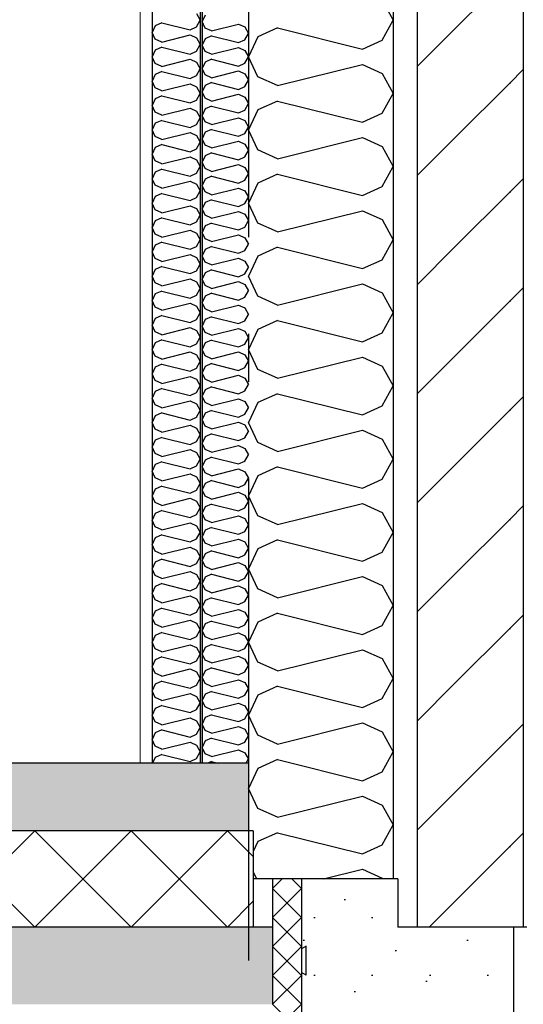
# Model space of a CAD drawing. Header units: millimetres. Extents: x -82116 to -59247, y -2070 to 13065.
# Tile 62 of 73: x -61716 to -61193, y 3570 to 4591. Entities that reach past the tile are written whole.
import ezdxf
from ezdxf.enums import TextEntityAlignment as Align

# ---------------------------------------------------------------- set-up
doc = ezdxf.new("R2010")
doc.units = ezdxf.units.MM
doc.header["$LTSCALE"] = 0.5
doc.header["$MEASUREMENT"] = 0
doc.linetypes.add('Akselinje', pattern=[1500, 1000, -200, 100, -200])
doc.linetypes.add('PLINE', pattern=[0])
for name, color, linetype in [('216- Direkte fundamentering', 7, 'Continuous'), ('216- Direkte fundamentering (Skravur)', 7, 'Continuous'), ('232- Ikke-bærende yttervegger', 7, 'Continuous'), ('232- Ikke-bærende yttervegger (Skravur)', 7, 'Continuous'), ('232- Ikke-bærende yttervegger (Skravur)(Nye konstruksjoner)', 7, 'Continuous'), ('232- Ikke-bærende yttervegger(Nye konstruksjoner)', 7, 'Continuous'), ('24-- Innervegger(Nye konstruksjoner)', 7, 'Continuous'), ('252- Gulv på grunn_ bunnplate', 7, 'Continuous'), ('252- Gulv på grunn_ bunnplate (Skravur)', 7, 'Continuous'), ('265- Gesimser_ takrenner og nedløp(Nye konstruksjoner)', 7, 'Continuous'), ('82-- Modullinjer', 7, 'Continuous')]:
    doc.layers.add(name, color=color, linetype=linetype)
doc.layers.add('236- Innvendig kledning og overflate(Nye konstruksjoner)', color=7, linetype='Continuous', lineweight=0)
doc.styles.add('GENERATED_STYLE_1', font='arial.ttf')
pattern_1 = [(0, (0, 0), (0, 311.7692), [30, -150]), (0, (90, 155.9), (0, 311.7692), [30, -150]), (60, (0, 0), (-270, 155.8846), [30, -150]), (60, (180, 0), (-270, 155.8846), [30, -150]), (120, (30, 0), (270, 155.8846), [30, -150]), (120, (210, 0), (270, 155.8846), [30, -150]), (0, (0, 30), (0, 60.000002), [0, -60, 0, -90.000004]), (45, (30, 30), (-42.42641, 42.42641), [0, -45, 0, -75.000003])]

# ---------------------------------------------------------------- blocks, each defined once
blk = doc.blocks.new('*X4')
at = {"layer": '216- Direkte fundamentering (Skravur)', "linetype": 'PLINE'}
for p, q in [((-61443.2, 3700), (-61453.2, 3690)), ((-61423.2, 3690), (-61433.2, 3700)), ((-61423.2, 3660), (-61453.2, 3690)), ((-61423.2, 3690), (-61453.2, 3660)), ((-61423.2, 3630), (-61453.2, 3660)), ((-61423.2, 3660), (-61453.2, 3630)), ((-61423.2, 3600), (-61453.2, 3630)), ((-61423.2, 3630), (-61453.2, 3600)), ((-61423.2, 3570), (-61453.2, 3600)), ((-61423.2, 3600), (-61453.2, 3570)), ((-61423.2, 3540), (-61453.2, 3570)), ((-61423.2, 3570), (-61453.2, 3540))]:
    blk.add_line(p, q, dxfattribs=at)
blk = doc.blocks.new('*X5')
at = {"layer": '232- Ikke-bærende yttervegger (Skravur)', "linetype": 'PLINE'}
for p, q in [((-61339.7, 4611.4), (-61328.2, 4590.7)), ((-61339.7, 4570), (-61328.2, 4590.7)), ((-61448, 4582.7), (-61468.4, 4573.5)), ((-61448, 4582.7), (-61360, 4560.7)), ((-61468.4, 4573.5), (-61478.2, 4552.7)), ((-61360, 4560.7), (-61339.7, 4570)), ((-61468.4, 4532), (-61478.2, 4552.7)), ((-61448, 4522.8), (-61360, 4544.8)), ((-61360, 4544.8), (-61339.7, 4535.5)), ((-61339.7, 4535.5), (-61328.2, 4514.8)), ((-61448, 4522.8), (-61468.4, 4532)), ((-61339.7, 4494.1), (-61328.2, 4514.8)), ((-61448, 4506.8), (-61468.4, 4497.6)), ((-61448, 4506.8), (-61360, 4484.8)), ((-61468.4, 4497.6), (-61478.2, 4476.9)), ((-61360, 4484.8), (-61339.7, 4494.1)), ((-61468.4, 4456.1), (-61478.2, 4476.9)), ((-61448, 4446.9), (-61360, 4468.9)), ((-61360, 4468.9), (-61339.7, 4459.6)), ((-61448, 4446.9), (-61468.4, 4456.1)), ((-61339.7, 4459.6), (-61328.2, 4438.9)), ((-61339.7, 4418.2), (-61328.2, 4438.9)), ((-61448, 4430.9), (-61468.4, 4421.7)), ((-61448, 4430.9), (-61360, 4409)), ((-61468.4, 4421.7), (-61478.2, 4401)), ((-61360, 4409), (-61339.7, 4418.2)), ((-61468.4, 4380.3), (-61478.2, 4401)), ((-61448, 4371), (-61360, 4393)), ((-61360, 4393), (-61339.7, 4383.8)), ((-61339.7, 4383.8), (-61328.2, 4363)), ((-61448, 4371), (-61468.4, 4380.3)), ((-61339.7, 4342.3), (-61328.2, 4363)), ((-61448, 4355.1), (-61468.4, 4345.8)), ((-61448, 4355.1), (-61360, 4333.1)), ((-61468.4, 4345.8), (-61478.2, 4325.1)), ((-61360, 4333.1), (-61339.7, 4342.3)), ((-61468.4, 4304.4), (-61478.2, 4325.1)), ((-61448, 4295.1), (-61360, 4317.1)), ((-61360, 4317.1), (-61339.7, 4307.9)), ((-61448, 4295.1), (-61468.4, 4304.4)), ((-61339.7, 4307.9), (-61328.2, 4287.2)), ((-61448, 4279.2), (-61468.4, 4269.9)), ((-61448, 4279.2), (-61360, 4257.2)), ((-61339.7, 4266.4), (-61328.2, 4287.2)), ((-61468.4, 4269.9), (-61478.2, 4249.2)), ((-61360, 4257.2), (-61339.7, 4266.4)), ((-61468.4, 4228.5), (-61478.2, 4249.2)), ((-61448, 4219.3), (-61360, 4241.3)), ((-61360, 4241.3), (-61339.7, 4232)), ((-61448, 4219.3), (-61468.4, 4228.5)), ((-61339.7, 4232), (-61328.2, 4211.3)), ((-61339.7, 4190.6), (-61328.2, 4211.3)), ((-61448, 4203.3), (-61468.4, 4194.1)), ((-61448, 4203.3), (-61360, 4181.3)), ((-61468.4, 4194.1), (-61478.2, 4173.3)), ((-61360, 4181.3), (-61339.7, 4190.6)), ((-61468.4, 4152.6), (-61478.2, 4173.3)), ((-61448, 4143.4), (-61360, 4165.4)), ((-61360, 4165.4), (-61339.7, 4156.1)), ((-61448, 4143.4), (-61468.4, 4152.6)), ((-61339.7, 4156.1), (-61328.2, 4135.4)), ((-61448, 4127.4), (-61468.4, 4118.2)), ((-61448, 4127.4), (-61360, 4105.4)), ((-61339.7, 4114.7), (-61328.2, 4135.4)), ((-61468.4, 4118.2), (-61478.2, 4097.5)), ((-61360, 4105.4), (-61339.7, 4114.7)), ((-61468.4, 4076.7), (-61478.2, 4097.5)), ((-61448, 4067.5), (-61360, 4089.5)), ((-61360, 4089.5), (-61339.7, 4080.2)), ((-61448, 4067.5), (-61468.4, 4076.7)), ((-61339.7, 4080.2), (-61328.2, 4059.5)), ((-61339.7, 4038.8), (-61328.2, 4059.5)), ((-61448, 4051.6), (-61468.4, 4042.3)), ((-61448, 4051.6), (-61360, 4029.6)), ((-61468.4, 4042.3), (-61478.2, 4021.6)), ((-61360, 4029.6), (-61339.7, 4038.8)), ((-61468.4, 4000.9), (-61478.2, 4021.6)), ((-61448, 3991.6), (-61360, 4013.6)), ((-61360, 4013.6), (-61339.7, 4004.4)), ((-61339.7, 4004.4), (-61328.2, 3983.6)), ((-61448, 3991.6), (-61468.4, 4000.9)), ((-61339.7, 3962.9), (-61328.2, 3983.6)), ((-61448, 3975.7), (-61468.4, 3966.4)), ((-61448, 3975.7), (-61360, 3953.7)), ((-61468.4, 3966.4), (-61478.2, 3945.7)), ((-61360, 3953.7), (-61339.7, 3962.9)), ((-61468.4, 3925), (-61478.2, 3945.7)), ((-61448, 3915.7), (-61360, 3937.7)), ((-61360, 3937.7), (-61339.7, 3928.5)), ((-61448, 3915.7), (-61468.4, 3925)), ((-61339.7, 3928.5), (-61328.2, 3907.8)), ((-61339.7, 3887), (-61328.2, 3907.8)), ((-61448, 3899.8), (-61468.4, 3890.5)), ((-61448, 3899.8), (-61360, 3877.8)), ((-61468.4, 3890.5), (-61478.2, 3869.8)), ((-61360, 3877.8), (-61339.7, 3887)), ((-61468.4, 3849.1), (-61478.2, 3869.8)), ((-61448, 3839.9), (-61360, 3861.9)), ((-61360, 3861.9), (-61339.7, 3852.6)), ((-61339.7, 3852.6), (-61328.2, 3831.9)), ((-61448, 3839.9), (-61468.4, 3849.1)), ((-61339.7, 3811.2), (-61328.2, 3831.9)), ((-61448, 3823.9), (-61468.4, 3814.7)), ((-61448, 3823.9), (-61360, 3801.9)), ((-61468.4, 3814.7), (-61478.2, 3793.9)), ((-61360, 3801.9), (-61339.7, 3811.2)), ((-61468.4, 3773.2), (-61478.2, 3793.9)), ((-61448, 3764), (-61360, 3786)), ((-61360, 3786), (-61339.7, 3776.7)), ((-61448, 3764), (-61468.4, 3773.2)), ((-61339.7, 3776.7), (-61328.2, 3756)), ((-61448, 3748), (-61468.4, 3738.8)), ((-61448, 3748), (-61360, 3726)), ((-61339.7, 3735.3), (-61328.2, 3756)), ((-61468.4, 3738.8), (-61473.2, 3728.6)), ((-61360, 3726), (-61339.7, 3735.3)), ((-61469.6, 3700), (-61473.2, 3707.5)), ((-61400.4, 3700), (-61360, 3710.1)), ((-61360, 3710.1), (-61339.7, 3700.9)), ((-61339.7, 3700.9), (-61339.2, 3700))]:
    blk.add_line(p, q, dxfattribs=at)
blk = doc.blocks.new('*X9')
at = {"layer": '252- Gulv på grunn_ bunnplate (Skravur)', "linetype": 'PLINE'}
for p, q in [((-61800, 3650), (-61700, 3750)), ((-61700, 3650), (-61800, 3750)), ((-61700, 3650), (-61600, 3750)), ((-61600, 3650), (-61700, 3750)), ((-61600, 3650), (-61500, 3750)), ((-61500, 3650), (-61600, 3750)), ((-61473.2, 3723.2), (-61500, 3750)), ((-61500, 3650), (-61473.2, 3676.8))]:
    blk.add_line(p, q, dxfattribs=at)
blk = doc.blocks.new('*X27')
at = {"layer": '232- Ikke-bærende yttervegger (Skravur)(Nye konstruksjoner)', "linetype": 'PLINE'}
for p, q in [((-61532, 4597.6), (-61528.2, 4590.7)), ((-61568.1, 4588), (-61574.9, 4584.9)), ((-61568.1, 4588), (-61538.8, 4580.7)), ((-61532, 4583.8), (-61528.2, 4590.7)), ((-61574.9, 4584.9), (-61578.2, 4578)), ((-61574.9, 4571.1), (-61578.2, 4578)), ((-61568.1, 4568), (-61538.8, 4575.4)), ((-61538.8, 4580.7), (-61532, 4583.8)), ((-61538.8, 4575.4), (-61532, 4572.3)), ((-61568.1, 4568), (-61574.9, 4571.1)), ((-61532, 4572.3), (-61528.2, 4565.4)), ((-61532, 4558.5), (-61528.2, 4565.4)), ((-61574.9, 4559.6), (-61578.2, 4552.7)), ((-61568.1, 4562.7), (-61574.9, 4559.6)), ((-61568.1, 4562.7), (-61538.8, 4555.4)), ((-61538.8, 4555.4), (-61532, 4558.5)), ((-61574.9, 4545.8), (-61578.2, 4552.7)), ((-61568.1, 4542.7), (-61574.9, 4545.8)), ((-61568.1, 4542.7), (-61538.8, 4550.1)), ((-61538.8, 4550.1), (-61532, 4547)), ((-61532, 4547), (-61528.2, 4540.1)), ((-61574.9, 4534.4), (-61578.2, 4527.4)), ((-61568.1, 4537.4), (-61574.9, 4534.4)), ((-61568.1, 4537.4), (-61538.8, 4530.1)), ((-61532, 4533.2), (-61528.2, 4540.1)), ((-61574.9, 4520.5), (-61578.2, 4527.4)), ((-61568.1, 4517.5), (-61538.8, 4524.8)), ((-61538.8, 4530.1), (-61532, 4533.2)), ((-61538.8, 4524.8), (-61532, 4521.7)), ((-61568.1, 4517.5), (-61574.9, 4520.5)), ((-61532, 4521.7), (-61528.2, 4514.8)), ((-61532, 4507.9), (-61528.2, 4514.8)), ((-61574.9, 4509.1), (-61578.2, 4502.2)), ((-61568.1, 4512.1), (-61574.9, 4509.1)), ((-61568.1, 4512.1), (-61538.8, 4504.8)), ((-61538.8, 4504.8), (-61532, 4507.9)), ((-61574.9, 4495.2), (-61578.2, 4502.2)), ((-61568.1, 4492.2), (-61574.9, 4495.2)), ((-61568.1, 4492.2), (-61538.8, 4499.5)), ((-61538.8, 4499.5), (-61532, 4496.4)), ((-61532, 4496.4), (-61528.2, 4489.5)), ((-61574.9, 4483.8), (-61578.2, 4476.9)), ((-61568.1, 4486.8), (-61574.9, 4483.8)), ((-61568.1, 4486.8), (-61538.8, 4479.5)), ((-61532, 4482.6), (-61528.2, 4489.5)), ((-61574.9, 4470), (-61578.2, 4476.9)), ((-61568.1, 4466.9), (-61538.8, 4474.2)), ((-61538.8, 4479.5), (-61532, 4482.6)), ((-61538.8, 4474.2), (-61532, 4471.1)), ((-61568.1, 4466.9), (-61574.9, 4470)), ((-61532, 4471.1), (-61528.2, 4464.2)), ((-61532, 4457.3), (-61528.2, 4464.2)), ((-61574.9, 4458.5), (-61578.2, 4451.6)), ((-61568.1, 4461.6), (-61574.9, 4458.5)), ((-61568.1, 4461.6), (-61538.8, 4454.2)), ((-61538.8, 4454.2), (-61532, 4457.3)), ((-61574.9, 4444.7), (-61578.2, 4451.6)), ((-61568.1, 4441.6), (-61574.9, 4444.7)), ((-61568.1, 4441.6), (-61538.8, 4448.9)), ((-61538.8, 4448.9), (-61532, 4445.8)), ((-61532, 4445.8), (-61528.2, 4438.9)), ((-61574.9, 4433.2), (-61578.2, 4426.3)), ((-61568.1, 4436.3), (-61574.9, 4433.2)), ((-61568.1, 4436.3), (-61538.8, 4428.9)), ((-61538.8, 4428.9), (-61532, 4432)), ((-61532, 4432), (-61528.2, 4438.9)), ((-61574.9, 4419.4), (-61578.2, 4426.3)), ((-61568.1, 4416.3), (-61538.8, 4423.6)), ((-61538.8, 4423.6), (-61532, 4420.5)), ((-61568.1, 4416.3), (-61574.9, 4419.4)), ((-61532, 4420.5), (-61528.2, 4413.6)), ((-61532, 4406.7), (-61528.2, 4413.6)), ((-61574.9, 4407.9), (-61578.2, 4401)), ((-61568.1, 4411), (-61574.9, 4407.9)), ((-61568.1, 4411), (-61538.8, 4403.6)), ((-61538.8, 4403.6), (-61532, 4406.7)), ((-61574.9, 4394.1), (-61578.2, 4401)), ((-61568.1, 4391), (-61574.9, 4394.1)), ((-61568.1, 4391), (-61538.8, 4398.3)), ((-61538.8, 4398.3), (-61532, 4395.2)), ((-61532, 4395.2), (-61528.2, 4388.3)), ((-61574.9, 4382.6), (-61578.2, 4375.7)), ((-61568.1, 4385.7), (-61574.9, 4382.6)), ((-61568.1, 4385.7), (-61538.8, 4378.3)), ((-61538.8, 4378.3), (-61532, 4381.4)), ((-61532, 4381.4), (-61528.2, 4388.3)), ((-61574.9, 4368.8), (-61578.2, 4375.7)), ((-61568.1, 4365.7), (-61538.8, 4373)), ((-61538.8, 4373), (-61532, 4369.9)), ((-61568.1, 4365.7), (-61574.9, 4368.8)), ((-61532, 4369.9), (-61528.2, 4363)), ((-61532, 4356.1), (-61528.2, 4363)), ((-61574.9, 4357.3), (-61578.2, 4350.4)), ((-61574.9, 4343.5), (-61578.2, 4350.4)), ((-61568.1, 4360.4), (-61574.9, 4357.3)), ((-61568.1, 4360.4), (-61538.8, 4353.1)), ((-61538.8, 4353.1), (-61532, 4356.1)), ((-61568.1, 4340.4), (-61574.9, 4343.5)), ((-61568.1, 4340.4), (-61538.8, 4347.7)), ((-61538.8, 4347.7), (-61532, 4344.7)), ((-61532, 4344.7), (-61528.2, 4337.7)), ((-61574.9, 4332), (-61578.2, 4325.1)), ((-61568.1, 4335.1), (-61574.9, 4332)), ((-61568.1, 4335.1), (-61538.8, 4327.8)), ((-61538.8, 4327.8), (-61532, 4330.8)), ((-61532, 4330.8), (-61528.2, 4337.7)), ((-61574.9, 4318.2), (-61578.2, 4325.1)), ((-61568.1, 4315.1), (-61538.8, 4322.4)), ((-61538.8, 4322.4), (-61532, 4319.4)), ((-61568.1, 4315.1), (-61574.9, 4318.2)), ((-61568.1, 4309.8), (-61574.9, 4306.7)), ((-61568.1, 4309.8), (-61538.8, 4302.5)), ((-61532, 4319.4), (-61528.2, 4312.5)), ((-61532, 4305.5), (-61528.2, 4312.5)), ((-61574.9, 4306.7), (-61578.2, 4299.8)), ((-61574.9, 4292.9), (-61578.2, 4299.8)), ((-61538.8, 4302.5), (-61532, 4305.5)), ((-61568.1, 4289.8), (-61574.9, 4292.9)), ((-61568.1, 4289.8), (-61538.8, 4297.2)), ((-61538.8, 4297.2), (-61532, 4294.1)), ((-61532, 4294.1), (-61528.2, 4287.2)), ((-61574.9, 4281.4), (-61578.2, 4274.5)), ((-61568.1, 4284.5), (-61574.9, 4281.4)), ((-61568.1, 4284.5), (-61538.8, 4277.2)), ((-61538.8, 4277.2), (-61532, 4280.3)), ((-61532, 4280.3), (-61528.2, 4287.2)), ((-61574.9, 4267.6), (-61578.2, 4274.5)), ((-61568.1, 4264.5), (-61538.8, 4271.9)), ((-61538.8, 4271.9), (-61532, 4268.8)), ((-61532, 4268.8), (-61528.2, 4261.9)), ((-61568.1, 4264.5), (-61574.9, 4267.6)), ((-61568.1, 4259.2), (-61574.9, 4256.1)), ((-61568.1, 4259.2), (-61538.8, 4251.9)), ((-61532, 4255), (-61528.2, 4261.9)), ((-61574.9, 4256.1), (-61578.2, 4249.2)), ((-61574.9, 4242.3), (-61578.2, 4249.2)), ((-61538.8, 4251.9), (-61532, 4255)), ((-61568.1, 4239.2), (-61574.9, 4242.3)), ((-61568.1, 4239.2), (-61538.8, 4246.6)), ((-61538.8, 4246.6), (-61532, 4243.5)), ((-61532, 4243.5), (-61528.2, 4236.6)), ((-61574.9, 4230.8), (-61578.2, 4223.9)), ((-61568.1, 4233.9), (-61574.9, 4230.8)), ((-61568.1, 4233.9), (-61538.8, 4226.6)), ((-61538.8, 4226.6), (-61532, 4229.7)), ((-61532, 4229.7), (-61528.2, 4236.6)), ((-61574.9, 4217), (-61578.2, 4223.9)), ((-61568.1, 4213.9), (-61538.8, 4221.3)), ((-61538.8, 4221.3), (-61532, 4218.2)), ((-61532, 4218.2), (-61528.2, 4211.3)), ((-61568.1, 4213.9), (-61574.9, 4217)), ((-61568.1, 4208.6), (-61574.9, 4205.5)), ((-61568.1, 4208.6), (-61538.8, 4201.3)), ((-61532, 4204.4), (-61528.2, 4211.3)), ((-61574.9, 4205.5), (-61578.2, 4198.6)), ((-61574.9, 4191.7), (-61578.2, 4198.6)), ((-61538.8, 4201.3), (-61532, 4204.4)), ((-61568.1, 4188.6), (-61574.9, 4191.7)), ((-61568.1, 4188.6), (-61538.8, 4196)), ((-61538.8, 4196), (-61532, 4192.9)), ((-61532, 4192.9), (-61528.2, 4186)), ((-61574.9, 4180.3), (-61578.2, 4173.3)), ((-61568.1, 4183.3), (-61574.9, 4180.3)), ((-61568.1, 4183.3), (-61538.8, 4176)), ((-61538.8, 4176), (-61532, 4179.1)), ((-61532, 4179.1), (-61528.2, 4186)), ((-61574.9, 4166.4), (-61578.2, 4173.3)), ((-61568.1, 4163.4), (-61538.8, 4170.7)), ((-61538.8, 4170.7), (-61532, 4167.6)), ((-61532, 4167.6), (-61528.2, 4160.7)), ((-61568.1, 4163.4), (-61574.9, 4166.4)), ((-61568.1, 4158), (-61574.9, 4155)), ((-61568.1, 4158), (-61538.8, 4150.7)), ((-61532, 4153.8), (-61528.2, 4160.7)), ((-61574.9, 4155), (-61578.2, 4148.1)), ((-61574.9, 4141.1), (-61578.2, 4148.1)), ((-61538.8, 4150.7), (-61532, 4153.8)), ((-61568.1, 4138.1), (-61574.9, 4141.1)), ((-61568.1, 4138.1), (-61538.8, 4145.4)), ((-61538.8, 4145.4), (-61532, 4142.3)), ((-61532, 4142.3), (-61528.2, 4135.4)), ((-61574.9, 4129.7), (-61578.2, 4122.8)), ((-61568.1, 4132.7), (-61574.9, 4129.7)), ((-61568.1, 4132.7), (-61538.8, 4125.4)), ((-61538.8, 4125.4), (-61532, 4128.5)), ((-61532, 4128.5), (-61528.2, 4135.4)), ((-61574.9, 4115.9), (-61578.2, 4122.8)), ((-61568.1, 4112.8), (-61574.9, 4115.9)), ((-61568.1, 4112.8), (-61538.8, 4120.1)), ((-61538.8, 4120.1), (-61532, 4117)), ((-61532, 4117), (-61528.2, 4110.1)), ((-61568.1, 4107.5), (-61574.9, 4104.4)), ((-61568.1, 4107.5), (-61538.8, 4100.1)), ((-61532, 4103.2), (-61528.2, 4110.1)), ((-61574.9, 4104.4), (-61578.2, 4097.5)), ((-61574.9, 4090.6), (-61578.2, 4097.5)), ((-61538.8, 4100.1), (-61532, 4103.2)), ((-61568.1, 4087.5), (-61574.9, 4090.6)), ((-61568.1, 4087.5), (-61538.8, 4094.8)), ((-61538.8, 4094.8), (-61532, 4091.7)), ((-61532, 4091.7), (-61528.2, 4084.8)), ((-61532, 4077.9), (-61528.2, 4084.8)), ((-61574.9, 4079.1), (-61578.2, 4072.2)), ((-61568.1, 4082.2), (-61574.9, 4079.1)), ((-61568.1, 4082.2), (-61538.8, 4074.8)), ((-61538.8, 4074.8), (-61532, 4077.9)), ((-61574.9, 4065.3), (-61578.2, 4072.2)), ((-61568.1, 4062.2), (-61574.9, 4065.3)), ((-61568.1, 4062.2), (-61538.8, 4069.5)), ((-61538.8, 4069.5), (-61532, 4066.4)), ((-61532, 4066.4), (-61528.2, 4059.5)), ((-61568.1, 4056.9), (-61574.9, 4053.8)), ((-61568.1, 4056.9), (-61538.8, 4049.5)), ((-61532, 4052.6), (-61528.2, 4059.5)), ((-61574.9, 4053.8), (-61578.2, 4046.9)), ((-61574.9, 4040), (-61578.2, 4046.9)), ((-61568.1, 4036.9), (-61538.8, 4044.2)), ((-61538.8, 4049.5), (-61532, 4052.6)), ((-61538.8, 4044.2), (-61532, 4041.1)), ((-61568.1, 4036.9), (-61574.9, 4040)), ((-61532, 4041.1), (-61528.2, 4034.2)), ((-61532, 4027.3), (-61528.2, 4034.2)), ((-61574.9, 4028.5), (-61578.2, 4021.6)), ((-61568.1, 4031.6), (-61574.9, 4028.5)), ((-61568.1, 4031.6), (-61538.8, 4024.2)), ((-61538.8, 4024.2), (-61532, 4027.3)), ((-61574.9, 4014.7), (-61578.2, 4021.6)), ((-61568.1, 4011.6), (-61574.9, 4014.7)), ((-61568.1, 4011.6), (-61538.8, 4018.9)), ((-61538.8, 4018.9), (-61532, 4015.8)), ((-61532, 4015.8), (-61528.2, 4008.9)), ((-61574.9, 4003.2), (-61578.2, 3996.3)), ((-61568.1, 4006.3), (-61574.9, 4003.2)), ((-61568.1, 4006.3), (-61538.8, 3998.9)), ((-61532, 4002), (-61528.2, 4008.9)), ((-61574.9, 3989.4), (-61578.2, 3996.3)), ((-61568.1, 3986.3), (-61538.8, 3993.6)), ((-61538.8, 3998.9), (-61532, 4002)), ((-61538.8, 3993.6), (-61532, 3990.6)), ((-61568.1, 3986.3), (-61574.9, 3989.4)), ((-61532, 3990.6), (-61528.2, 3983.6)), ((-61532, 3976.7), (-61528.2, 3983.6)), ((-61574.9, 3977.9), (-61578.2, 3971)), ((-61568.1, 3981), (-61574.9, 3977.9)), ((-61568.1, 3981), (-61538.8, 3973.7)), ((-61538.8, 3973.7), (-61532, 3976.7)), ((-61574.9, 3964.1), (-61578.2, 3971)), ((-61568.1, 3961), (-61574.9, 3964.1)), ((-61568.1, 3961), (-61538.8, 3968.3)), ((-61538.8, 3968.3), (-61532, 3965.3)), ((-61532, 3965.3), (-61528.2, 3958.4)), ((-61574.9, 3952.6), (-61578.2, 3945.7)), ((-61568.1, 3955.7), (-61574.9, 3952.6)), ((-61568.1, 3955.7), (-61538.8, 3948.4)), ((-61532, 3951.4), (-61528.2, 3958.4)), ((-61574.9, 3938.8), (-61578.2, 3945.7)), ((-61568.1, 3935.7), (-61538.8, 3943)), ((-61538.8, 3948.4), (-61532, 3951.4)), ((-61538.8, 3943), (-61532, 3940)), ((-61568.1, 3935.7), (-61574.9, 3938.8)), ((-61532, 3940), (-61528.2, 3933.1)), ((-61532, 3926.2), (-61528.2, 3933.1)), ((-61574.9, 3927.3), (-61578.2, 3920.4)), ((-61568.1, 3930.4), (-61574.9, 3927.3)), ((-61568.1, 3930.4), (-61538.8, 3923.1)), ((-61538.8, 3923.1), (-61532, 3926.2)), ((-61574.9, 3913.5), (-61578.2, 3920.4)), ((-61568.1, 3910.4), (-61574.9, 3913.5)), ((-61568.1, 3910.4), (-61538.8, 3917.8)), ((-61538.8, 3917.8), (-61532, 3914.7)), ((-61532, 3914.7), (-61528.2, 3907.8)), ((-61574.9, 3902), (-61578.2, 3895.1)), ((-61568.1, 3905.1), (-61574.9, 3902)), ((-61568.1, 3905.1), (-61538.8, 3897.8)), ((-61532, 3900.9), (-61528.2, 3907.8)), ((-61574.9, 3888.2), (-61578.2, 3895.1)), ((-61568.1, 3885.1), (-61538.8, 3892.5)), ((-61538.8, 3897.8), (-61532, 3900.9)), ((-61538.8, 3892.5), (-61532, 3889.4)), ((-61568.1, 3885.1), (-61574.9, 3888.2)), ((-61532, 3889.4), (-61528.2, 3882.5)), ((-61532, 3875.6), (-61528.2, 3882.5)), ((-61574.9, 3876.7), (-61578.2, 3869.8)), ((-61568.1, 3879.8), (-61574.9, 3876.7)), ((-61568.1, 3879.8), (-61538.8, 3872.5)), ((-61538.8, 3872.5), (-61532, 3875.6)), ((-61574.9, 3862.9), (-61578.2, 3869.8)), ((-61568.1, 3859.8), (-61574.9, 3862.9)), ((-61568.1, 3859.8), (-61538.8, 3867.2)), ((-61538.8, 3867.2), (-61532, 3864.1)), ((-61532, 3864.1), (-61528.2, 3857.2)), ((-61574.9, 3851.4), (-61578.2, 3844.5)), ((-61568.1, 3854.5), (-61574.9, 3851.4)), ((-61568.1, 3854.5), (-61538.8, 3847.2)), ((-61538.8, 3847.2), (-61532, 3850.3)), ((-61532, 3850.3), (-61528.2, 3857.2)), ((-61574.9, 3837.6), (-61578.2, 3844.5)), ((-61568.1, 3834.5), (-61538.8, 3841.9)), ((-61538.8, 3841.9), (-61532, 3838.8)), ((-61568.1, 3834.5), (-61574.9, 3837.6)), ((-61532, 3838.8), (-61528.2, 3831.9)), ((-61532, 3825), (-61528.2, 3831.9)), ((-61574.9, 3826.1), (-61577.8, 3820)), ((-61568.1, 3829.2), (-61574.9, 3826.1)), ((-61568.1, 3829.2), (-61538.8, 3821.9)), ((-61538.8, 3821.9), (-61532, 3825))]:
    blk.add_line(p, q, dxfattribs=at)
blk = doc.blocks.new('*X28')
at = {"layer": '232- Ikke-bærende yttervegger (Skravur)(Nye konstruksjoner)', "linetype": 'PLINE'}
for p, q in [((-61523, 4595.8), (-61526.2, 4589.2)), ((-61523, 4582.5), (-61526.2, 4589.2)), ((-61516.5, 4579.6), (-61488.4, 4586.6)), ((-61488.4, 4586.6), (-61481.9, 4583.7)), ((-61516.5, 4579.6), (-61523, 4582.5)), ((-61481.9, 4583.7), (-61478.2, 4577)), ((-61481.9, 4570.4), (-61478.2, 4577)), ((-61523, 4571.5), (-61526.2, 4564.9)), ((-61523, 4558.2), (-61526.2, 4564.9)), ((-61516.5, 4574.5), (-61523, 4571.5)), ((-61516.5, 4574.5), (-61488.4, 4567.4)), ((-61488.4, 4567.4), (-61481.9, 4570.4)), ((-61516.5, 4555.3), (-61523, 4558.2)), ((-61516.5, 4555.3), (-61488.4, 4562.3)), ((-61488.4, 4562.3), (-61481.9, 4559.4)), ((-61481.9, 4559.4), (-61478.2, 4552.7)), ((-61523, 4547.2), (-61526.2, 4540.6)), ((-61516.5, 4550.2), (-61523, 4547.2)), ((-61516.5, 4550.2), (-61488.4, 4543.1)), ((-61488.4, 4543.1), (-61481.9, 4546.1)), ((-61481.9, 4546.1), (-61478.2, 4552.7)), ((-61523, 4534), (-61526.2, 4540.6)), ((-61516.5, 4531), (-61488.4, 4538)), ((-61488.4, 4538), (-61481.9, 4535.1)), ((-61481.9, 4535.1), (-61478.2, 4528.5)), ((-61516.5, 4531), (-61523, 4534)), ((-61516.5, 4525.9), (-61523, 4522.9)), ((-61516.5, 4525.9), (-61488.4, 4518.9)), ((-61481.9, 4521.8), (-61478.2, 4528.5)), ((-61523, 4522.9), (-61526.2, 4516.3)), ((-61523, 4509.7), (-61526.2, 4516.3)), ((-61516.5, 4506.7), (-61488.4, 4513.8)), ((-61488.4, 4518.9), (-61481.9, 4521.8)), ((-61488.4, 4513.8), (-61481.9, 4510.8)), ((-61516.5, 4506.7), (-61523, 4509.7)), ((-61481.9, 4510.8), (-61478.2, 4504.2)), ((-61481.9, 4497.5), (-61478.2, 4504.2)), ((-61523, 4498.7), (-61526.2, 4492)), ((-61516.5, 4501.6), (-61523, 4498.7)), ((-61516.5, 4501.6), (-61488.4, 4494.6)), ((-61488.4, 4494.6), (-61481.9, 4497.5)), ((-61523, 4485.4), (-61526.2, 4492)), ((-61516.5, 4482.4), (-61523, 4485.4)), ((-61516.5, 4482.4), (-61488.4, 4489.5)), ((-61488.4, 4489.5), (-61481.9, 4486.5)), ((-61481.9, 4486.5), (-61478.2, 4479.9)), ((-61523, 4474.4), (-61526.2, 4467.8)), ((-61516.5, 4477.3), (-61523, 4474.4)), ((-61516.5, 4477.3), (-61488.4, 4470.3)), ((-61488.4, 4470.3), (-61481.9, 4473.3)), ((-61481.9, 4473.3), (-61478.2, 4479.9)), ((-61523, 4461.1), (-61526.2, 4467.8)), ((-61516.5, 4458.2), (-61488.4, 4465.2)), ((-61488.4, 4465.2), (-61481.9, 4462.2)), ((-61516.5, 4458.2), (-61523, 4461.1)), ((-61516.5, 4453.1), (-61523, 4450.1)), ((-61516.5, 4453.1), (-61488.4, 4446)), ((-61481.9, 4462.2), (-61478.2, 4455.6)), ((-61481.9, 4449), (-61478.2, 4455.6)), ((-61523, 4450.1), (-61526.2, 4443.5)), ((-61523, 4436.8), (-61526.2, 4443.5)), ((-61488.4, 4446), (-61481.9, 4449)), ((-61516.5, 4433.9), (-61523, 4436.8)), ((-61516.5, 4433.9), (-61488.4, 4440.9)), ((-61488.4, 4440.9), (-61481.9, 4438)), ((-61481.9, 4438), (-61478.2, 4431.3)), ((-61523, 4425.8), (-61526.2, 4419.2)), ((-61516.5, 4428.8), (-61523, 4425.8)), ((-61516.5, 4428.8), (-61488.4, 4421.7)), ((-61488.4, 4421.7), (-61481.9, 4424.7)), ((-61481.9, 4424.7), (-61478.2, 4431.3)), ((-61523, 4412.6), (-61526.2, 4419.2)), ((-61516.5, 4409.6), (-61523, 4412.6)), ((-61516.5, 4409.6), (-61488.4, 4416.6)), ((-61488.4, 4416.6), (-61481.9, 4413.7)), ((-61481.9, 4413.7), (-61478.2, 4407.1)), ((-61523, 4401.5), (-61526.2, 4394.9)), ((-61516.5, 4404.5), (-61523, 4401.5)), ((-61516.5, 4404.5), (-61488.4, 4397.5)), ((-61481.9, 4400.4), (-61478.2, 4407.1)), ((-61523, 4388.3), (-61526.2, 4394.9)), ((-61516.5, 4385.3), (-61488.4, 4392.4)), ((-61488.4, 4397.5), (-61481.9, 4400.4)), ((-61488.4, 4392.4), (-61481.9, 4389.4)), ((-61516.5, 4385.3), (-61523, 4388.3)), ((-61481.9, 4389.4), (-61478.2, 4382.8)), ((-61481.9, 4376.1), (-61478.2, 4382.8)), ((-61523, 4377.3), (-61526.2, 4370.6)), ((-61516.5, 4380.2), (-61523, 4377.3)), ((-61516.5, 4380.2), (-61488.4, 4373.2)), ((-61488.4, 4373.2), (-61481.9, 4376.1)), ((-61523, 4364), (-61526.2, 4370.6)), ((-61516.5, 4361), (-61523, 4364)), ((-61516.5, 4361), (-61488.4, 4368.1)), ((-61488.4, 4368.1), (-61481.9, 4365.1)), ((-61481.9, 4365.1), (-61478.2, 4358.5)), ((-61523, 4353), (-61526.2, 4346.3)), ((-61516.5, 4355.9), (-61523, 4353)), ((-61516.5, 4355.9), (-61488.4, 4348.9)), ((-61488.4, 4348.9), (-61481.9, 4351.9)), ((-61481.9, 4351.9), (-61478.2, 4358.5)), ((-61523, 4339.7), (-61526.2, 4346.3)), ((-61516.5, 4336.8), (-61488.4, 4343.8)), ((-61488.4, 4343.8), (-61481.9, 4340.8)), ((-61481.9, 4340.8), (-61478.2, 4334.2)), ((-61516.5, 4336.8), (-61523, 4339.7)), ((-61516.5, 4331.7), (-61523, 4328.7)), ((-61516.5, 4331.7), (-61488.4, 4324.6)), ((-61481.9, 4327.6), (-61478.2, 4334.2)), ((-61523, 4328.7), (-61526.2, 4322.1)), ((-61523, 4315.4), (-61526.2, 4322.1)), ((-61488.4, 4324.6), (-61481.9, 4327.6)), ((-61516.5, 4312.5), (-61523, 4315.4)), ((-61516.5, 4312.5), (-61488.4, 4319.5)), ((-61488.4, 4319.5), (-61481.9, 4316.6)), ((-61481.9, 4316.6), (-61478.2, 4309.9)), ((-61481.9, 4303.3), (-61478.2, 4309.9)), ((-61523, 4304.4), (-61526.2, 4297.8)), ((-61516.5, 4307.4), (-61523, 4304.4)), ((-61516.5, 4307.4), (-61488.4, 4300.3)), ((-61488.4, 4300.3), (-61481.9, 4303.3)), ((-61523, 4291.2), (-61526.2, 4297.8)), ((-61516.5, 4288.2), (-61523, 4291.2)), ((-61516.5, 4288.2), (-61488.4, 4295.2)), ((-61488.4, 4295.2), (-61481.9, 4292.3)), ((-61481.9, 4292.3), (-61478.2, 4285.6)), ((-61523, 4280.1), (-61526.2, 4273.5)), ((-61516.5, 4283.1), (-61523, 4280.1)), ((-61516.5, 4283.1), (-61488.4, 4276.1)), ((-61488.4, 4276.1), (-61481.9, 4279)), ((-61481.9, 4279), (-61478.2, 4285.6)), ((-61523, 4266.9), (-61526.2, 4273.5)), ((-61516.5, 4263.9), (-61488.4, 4271)), ((-61488.4, 4271), (-61481.9, 4268)), ((-61516.5, 4263.9), (-61523, 4266.9)), ((-61516.5, 4258.8), (-61523, 4255.9)), ((-61516.5, 4258.8), (-61488.4, 4251.8)), ((-61481.9, 4268), (-61478.2, 4261.4)), ((-61481.9, 4254.7), (-61478.2, 4261.4)), ((-61523, 4255.9), (-61526.2, 4249.2)), ((-61523, 4242.6), (-61526.2, 4249.2)), ((-61488.4, 4251.8), (-61481.9, 4254.7)), ((-61516.5, 4239.6), (-61523, 4242.6)), ((-61516.5, 4239.6), (-61488.4, 4246.7)), ((-61488.4, 4246.7), (-61481.9, 4243.7)), ((-61481.9, 4243.7), (-61478.2, 4237.1)), ((-61523, 4231.6), (-61526.2, 4224.9)), ((-61516.5, 4234.5), (-61523, 4231.6)), ((-61516.5, 4234.5), (-61488.4, 4227.5)), ((-61488.4, 4227.5), (-61481.9, 4230.5)), ((-61481.9, 4230.5), (-61478.2, 4237.1)), ((-61523, 4218.3), (-61526.2, 4224.9)), ((-61516.5, 4215.4), (-61523, 4218.3)), ((-61516.5, 4215.4), (-61488.4, 4222.4)), ((-61488.4, 4222.4), (-61481.9, 4219.4)), ((-61481.9, 4219.4), (-61478.2, 4212.8)), ((-61516.5, 4210.3), (-61523, 4207.3)), ((-61516.5, 4210.3), (-61488.4, 4203.2)), ((-61481.9, 4206.2), (-61478.2, 4212.8)), ((-61523, 4207.3), (-61526.2, 4200.7)), ((-61523, 4194), (-61526.2, 4200.7)), ((-61516.5, 4191.1), (-61488.4, 4198.1)), ((-61488.4, 4203.2), (-61481.9, 4206.2)), ((-61488.4, 4198.1), (-61481.9, 4195.2)), ((-61516.5, 4191.1), (-61523, 4194)), ((-61481.9, 4195.2), (-61478.2, 4188.5)), ((-61481.9, 4181.9), (-61478.2, 4188.5)), ((-61523, 4183), (-61526.2, 4176.4)), ((-61516.5, 4186), (-61523, 4183)), ((-61516.5, 4186), (-61488.4, 4178.9)), ((-61488.4, 4178.9), (-61481.9, 4181.9)), ((-61523, 4169.7), (-61526.2, 4176.4)), ((-61516.5, 4166.8), (-61523, 4169.7)), ((-61516.5, 4166.8), (-61488.4, 4173.8)), ((-61488.4, 4173.8), (-61481.9, 4170.9)), ((-61481.9, 4170.9), (-61478.2, 4164.2)), ((-61523, 4158.7), (-61526.2, 4152.1)), ((-61516.5, 4161.7), (-61523, 4158.7)), ((-61516.5, 4161.7), (-61488.4, 4154.6)), ((-61488.4, 4154.6), (-61481.9, 4157.6)), ((-61481.9, 4157.6), (-61478.2, 4164.2)), ((-61523, 4145.5), (-61526.2, 4152.1)), ((-61516.5, 4142.5), (-61488.4, 4149.5)), ((-61488.4, 4149.5), (-61481.9, 4146.6)), ((-61481.9, 4146.6), (-61478.2, 4140)), ((-61516.5, 4142.5), (-61523, 4145.5)), ((-61516.5, 4137.4), (-61523, 4134.4)), ((-61516.5, 4137.4), (-61488.4, 4130.4)), ((-61481.9, 4133.3), (-61478.2, 4140)), ((-61523, 4134.4), (-61526.2, 4127.8)), ((-61523, 4121.2), (-61526.2, 4127.8)), ((-61488.4, 4130.4), (-61481.9, 4133.3)), ((-61516.5, 4118.2), (-61523, 4121.2)), ((-61516.5, 4118.2), (-61488.4, 4125.3)), ((-61488.4, 4125.3), (-61481.9, 4122.3)), ((-61481.9, 4122.3), (-61478.2, 4115.7)), ((-61481.9, 4109), (-61478.2, 4115.7)), ((-61523, 4110.2), (-61526.2, 4103.5)), ((-61516.5, 4113.1), (-61523, 4110.2)), ((-61516.5, 4113.1), (-61488.4, 4106.1)), ((-61488.4, 4106.1), (-61481.9, 4109)), ((-61523, 4096.9), (-61526.2, 4103.5)), ((-61516.5, 4093.9), (-61523, 4096.9)), ((-61516.5, 4093.9), (-61488.4, 4101)), ((-61488.4, 4101), (-61481.9, 4098)), ((-61481.9, 4098), (-61478.2, 4091.4)), ((-61523, 4085.9), (-61526.2, 4079.3)), ((-61516.5, 4088.8), (-61523, 4085.9)), ((-61516.5, 4088.8), (-61488.4, 4081.8)), ((-61481.9, 4084.8), (-61478.2, 4091.4)), ((-61523, 4072.6), (-61526.2, 4079.3)), ((-61516.5, 4069.7), (-61488.4, 4076.7)), ((-61488.4, 4081.8), (-61481.9, 4084.8)), ((-61488.4, 4076.7), (-61481.9, 4073.7)), ((-61516.5, 4069.7), (-61523, 4072.6)), ((-61516.5, 4064.6), (-61523, 4061.6)), ((-61516.5, 4064.6), (-61488.4, 4057.5)), ((-61481.9, 4073.7), (-61478.2, 4067.1)), ((-61481.9, 4060.5), (-61478.2, 4067.1)), ((-61523, 4061.6), (-61526.2, 4055)), ((-61523, 4048.3), (-61526.2, 4055)), ((-61488.4, 4057.5), (-61481.9, 4060.5)), ((-61516.5, 4045.4), (-61523, 4048.3)), ((-61516.5, 4045.4), (-61488.4, 4052.4)), ((-61488.4, 4052.4), (-61481.9, 4049.5)), ((-61481.9, 4049.5), (-61478.2, 4042.8)), ((-61523, 4037.3), (-61526.2, 4030.7)), ((-61516.5, 4040.3), (-61523, 4037.3)), ((-61516.5, 4040.3), (-61488.4, 4033.2)), ((-61488.4, 4033.2), (-61481.9, 4036.2)), ((-61481.9, 4036.2), (-61478.2, 4042.8)), ((-61523, 4024.1), (-61526.2, 4030.7)), ((-61516.5, 4021.1), (-61523, 4024.1)), ((-61516.5, 4021.1), (-61488.4, 4028.1)), ((-61488.4, 4028.1), (-61481.9, 4025.2)), ((-61481.9, 4025.2), (-61478.2, 4018.6)), ((-61516.5, 4016), (-61523, 4013)), ((-61516.5, 4016), (-61488.4, 4009)), ((-61481.9, 4011.9), (-61478.2, 4018.6)), ((-61523, 4013), (-61526.2, 4006.4)), ((-61523, 3999.8), (-61526.2, 4006.4)), ((-61516.5, 3996.8), (-61488.4, 4003.9)), ((-61488.4, 4009), (-61481.9, 4011.9)), ((-61488.4, 4003.9), (-61481.9, 4000.9)), ((-61516.5, 3996.8), (-61523, 3999.8)), ((-61481.9, 4000.9), (-61478.2, 3994.3)), ((-61481.9, 3987.6), (-61478.2, 3994.3)), ((-61523, 3988.8), (-61526.2, 3982.1)), ((-61516.5, 3991.7), (-61523, 3988.8)), ((-61516.5, 3991.7), (-61488.4, 3984.7)), ((-61488.4, 3984.7), (-61481.9, 3987.6)), ((-61523, 3975.5), (-61526.2, 3982.1)), ((-61516.5, 3972.5), (-61523, 3975.5)), ((-61516.5, 3972.5), (-61488.4, 3979.6)), ((-61488.4, 3979.6), (-61481.9, 3976.6)), ((-61481.9, 3976.6), (-61478.2, 3970)), ((-61523, 3964.5), (-61526.2, 3957.8)), ((-61516.5, 3967.4), (-61523, 3964.5)), ((-61516.5, 3967.4), (-61488.4, 3960.4)), ((-61488.4, 3960.4), (-61481.9, 3963.4)), ((-61481.9, 3963.4), (-61478.2, 3970)), ((-61523, 3951.2), (-61526.2, 3957.8)), ((-61516.5, 3948.3), (-61488.4, 3955.3)), ((-61488.4, 3955.3), (-61481.9, 3952.3)), ((-61481.9, 3952.3), (-61478.2, 3945.7)), ((-61516.5, 3948.3), (-61523, 3951.2)), ((-61516.5, 3943.2), (-61523, 3940.2)), ((-61516.5, 3943.2), (-61488.4, 3936.1)), ((-61481.9, 3939.1), (-61478.2, 3945.7)), ((-61523, 3940.2), (-61526.2, 3933.6)), ((-61523, 3926.9), (-61526.2, 3933.6)), ((-61488.4, 3936.1), (-61481.9, 3939.1)), ((-61516.5, 3924), (-61523, 3926.9)), ((-61516.5, 3924), (-61488.4, 3931)), ((-61488.4, 3931), (-61481.9, 3928.1)), ((-61481.9, 3928.1), (-61478.2, 3921.4)), ((-61481.9, 3914.8), (-61478.2, 3921.4)), ((-61523, 3915.9), (-61526.2, 3909.3)), ((-61516.5, 3918.9), (-61523, 3915.9)), ((-61516.5, 3918.9), (-61488.4, 3911.8)), ((-61488.4, 3911.8), (-61481.9, 3914.8)), ((-61523, 3902.7), (-61526.2, 3909.3)), ((-61516.5, 3899.7), (-61523, 3902.7)), ((-61516.5, 3899.7), (-61488.4, 3906.7)), ((-61488.4, 3906.7), (-61481.9, 3903.8)), ((-61481.9, 3903.8), (-61478.2, 3897.1)), ((-61523, 3891.6), (-61526.2, 3885)), ((-61516.5, 3894.6), (-61523, 3891.6)), ((-61516.5, 3894.6), (-61488.4, 3887.6)), ((-61481.9, 3890.5), (-61478.2, 3897.1)), ((-61523, 3878.4), (-61526.2, 3885)), ((-61516.5, 3875.4), (-61488.4, 3882.5)), ((-61488.4, 3887.6), (-61481.9, 3890.5)), ((-61488.4, 3882.5), (-61481.9, 3879.5)), ((-61516.5, 3875.4), (-61523, 3878.4)), ((-61481.9, 3879.5), (-61478.2, 3872.9)), ((-61481.9, 3866.2), (-61478.2, 3872.9)), ((-61523, 3867.4), (-61526.2, 3860.7)), ((-61523, 3854.1), (-61526.2, 3860.7)), ((-61516.5, 3870.3), (-61523, 3867.4)), ((-61516.5, 3870.3), (-61488.4, 3863.3)), ((-61488.4, 3863.3), (-61481.9, 3866.2)), ((-61516.5, 3851.1), (-61523, 3854.1)), ((-61516.5, 3851.1), (-61488.4, 3858.2)), ((-61488.4, 3858.2), (-61481.9, 3855.2)), ((-61481.9, 3855.2), (-61478.2, 3848.6)), ((-61523, 3843.1), (-61526.2, 3836.4)), ((-61516.5, 3846), (-61523, 3843.1)), ((-61516.5, 3846), (-61488.4, 3839)), ((-61488.4, 3839), (-61481.9, 3842)), ((-61481.9, 3842), (-61478.2, 3848.6)), ((-61523, 3829.8), (-61526.2, 3836.4)), ((-61516.5, 3826.9), (-61523, 3829.8)), ((-61516.5, 3826.9), (-61488.4, 3833.9)), ((-61488.4, 3833.9), (-61481.9, 3830.9)), ((-61481.9, 3830.9), (-61478.2, 3824.3)), ((-61516.5, 3821.7), (-61520.4, 3820)), ((-61516.5, 3821.7), (-61509.5, 3820)), ((-61480.6, 3820), (-61478.2, 3824.3))]:
    blk.add_line(p, q, dxfattribs=at)
blk = doc.blocks.new('Standard grid marker[2]', base_point=(-61478.2, 12565.5))
at = {"layer": '82-- Modullinjer', "linetype": 'Akselinje'}
blk.add_line((-61478.2, 12365.5), (-61478.2, 1550), dxfattribs=at)
at = {"layer": '82-- Modullinjer', "style": 'GENERATED_STYLE_1'}
for tag, p in [('AC_MarkerText_1_0', (-61478.2, 12903)), ('AC_MarkerText_1_1', (-61478.2, 1187.5))]:
    blk.add_attdef(tag, text='', height=175, rotation=360, dxfattribs=at).set_placement(p, align=Align.TOP_CENTER)

msp = doc.modelspace()

# ---------------------------------------------------------------- hatches: boundary and pattern name
at = {"layer": '216- Direkte fundamentering (Skravur)', "linetype": 'Continuous'}
h = msp.add_hatch(dxfattribs=at)
h.set_pattern_fill('Betong_strukturell', color=256, style=0, pattern_type=2)
h.set_pattern_definition([(90, (0, 0), (-311.7692, 0), [30, -150]), (90, (-155.9, 90), (-311.7692, 0), [30, -150]), (150, (0, 0), (155.8846, 270), [30, -150]), (150, (1e-14, 180), (155.8846, 270), [30, -150]), (210, (2e-15, 30), (-155.8846, 270), [30, -150]), (210, (1e-14, 210), (-155.8846, 270), [30, -150]), (90, (-30, 2e-15), (-60, 0), [0, -60, 0, -90]), (135, (-30, 30), (42.42641, 42.42641), [0, -45, 0, -75.000003])])
h.paths.add_polyline_path([(-61423.2, 3700), (-61423.2, 2350), (-61203.2, 2350), (-61203.2, 3650), (-61323.2, 3650), (-61323.2, 3700)])
at = {"layer": '232- Ikke-bærende yttervegger (Skravur)', "linetype": 'Continuous'}
h = msp.add_hatch(dxfattribs=at)
h.set_pattern_fill('Skrålinjer_2', color=256, style=0, pattern_type=2)
h.set_pattern_definition([(45, (0, 0), (-56.56854, 56.56854), [80, 0])])
h.paths.add_polyline_path([(-61303.2, 3650), (-61193.2, 3650), (-61193.2, 4720), (-61303.2, 4720)])
at = {"layer": '232- Ikke-bærende yttervegger (Skravur)(Nye konstruksjoner)', "linetype": 'Continuous'}
h = msp.add_hatch(dxfattribs=at)
h.set_pattern_fill('Gips', color=256, style=0, pattern_type=2)
h.set_pattern_definition([(270, (0, 0), (86.60254, 0), [0, -50]), (270, (43.3, -25), (86.60254, 0), [0, -50])])
h.paths.add_polyline_path([(-61590.7, 6600), (-61590.7, 3820), (-61578.2, 3820), (-61578.2, 6600)])
msp.add_hatch(color=256, dxfattribs=at).paths.add_polyline_path([(-61526.2, 3820), (-61526.2, 6310), (-61528.2, 6310), (-61528.2, 3820)])
at = {"layer": '252- Gulv på grunn_ bunnplate (Skravur)', "linetype": 'Continuous'}
h = msp.add_hatch(dxfattribs=at)
h.set_pattern_fill('Betong_strukturell', color=256, style=0, pattern_type=2)
h.set_pattern_definition(pattern_1)
h.paths.add_polyline_path([(-61478.2, 3820), (-76468.2, 3820), (-76468.2, 3750), (-61478.2, 3750)])
h = msp.add_hatch(dxfattribs=at)
h.set_pattern_fill('Betong_strukturell', color=256, style=0, pattern_type=2)
h.set_pattern_definition(pattern_1)
h.paths.add_polyline_path([(-76388.2, 3570), (-61453.2, 3570), (-61453.2, 3650), (-76388.2, 3650)])

# ---------------------------------------------------------------- linework, layer by layer
at = {"layer": '216- Direkte fundamentering', "linetype": 'PLINE'}
for p, q in [((-61453.2, 3700), (-61453.2, 3650)), ((-61423.2, 3700), (-61423.2, 2350)), ((-61323.2, 3700), (-61328.2, 3700)), ((-61323.2, 3700), (-61323.2, 3650)), ((-61303.2, 3650), (-61323.2, 3650)), ((-61203.2, 3650), (-61303.2, 3650)), ((-61203.2, 3650), (-61203.2, 2350))]:
    msp.add_line(p, q, dxfattribs=at)
at = {"layer": '232- Ikke-bærende yttervegger', "linetype": 'PLINE'}
for p, q in [((-61328.2, 4720), (-61328.2, 3700)), ((-61303.2, 4720), (-61303.2, 3650)), ((-61193.2, 4720), (-61193.2, 3650)), ((-61478.2, 3820), (-61478.2, 3750)), ((-61473.2, 3750), (-61478.2, 3750)), ((-61473.2, 3750), (-61473.2, 3700)), ((-61453.2, 3700), (-61473.2, 3700)), ((-61193.2, 3650), (-61203.2, 3650))]:
    msp.add_line(p, q, dxfattribs=at)
at = {"layer": '232- Ikke-bærende yttervegger', "linetype": 'PLINE', "flags": 128}
msp.add_lwpolyline([(-61328.2, 3700), (-61423.2, 3700), (-61453.2, 3700)], dxfattribs=at)
at = {"layer": '232- Ikke-bærende yttervegger(Nye konstruksjoner)', "linetype": 'PLINE'}
for p, q in [((-61528.2, 6310), (-61528.2, 3820)), ((-61526.2, 6310), (-61526.2, 3820))]:
    msp.add_line(p, q, dxfattribs=at)
at = {"layer": '236- Innvendig kledning og overflate(Nye konstruksjoner)', "linetype": 'PLINE'}
msp.add_line((-61590.7, 6600), (-61590.7, 3820), dxfattribs=at)
at = {"layer": '24-- Innervegger(Nye konstruksjoner)', "linetype": 'PLINE'}
msp.add_line((-61578.2, 6320), (-61578.2, 3820), dxfattribs=at)
at = {"layer": '252- Gulv på grunn_ bunnplate', "linetype": 'PLINE'}
for p, q in [((-61478.2, 3750), (-76468.2, 3750)), ((-61473.2, 3700), (-61473.2, 3650)), ((-61473.2, 3650), (-76388.2, 3650)), ((-61453.2, 3650), (-61473.2, 3650)), ((-61453.2, 3650), (-61453.2, 3570))]:
    msp.add_line(p, q, dxfattribs=at)
at = {"layer": '252- Gulv på grunn_ bunnplate', "linetype": 'PLINE', "flags": 128}
msp.add_lwpolyline([(-61478.2, 3820), (-61526.2, 3820), (-61528.2, 3820), (-61578.2, 3820), (-61590.7, 3820), (-61728.2, 3820), (-61740.7, 3820)], dxfattribs=at)
at = {"layer": '265- Gesimser_ takrenner og nedløp(Nye konstruksjoner)', "linetype": 'PLINE'}
msp.add_line((-61189.4, 3650), (-61193.2, 3650), dxfattribs=at)

# ---------------------------------------------------------------- block references
at = {"layer": '216- Direkte fundamentering'}
msp.add_blockref('*X4', (0, 0), dxfattribs=at)
at = {"layer": '232- Ikke-bærende yttervegger'}
msp.add_blockref('*X5', (0, 0), dxfattribs=at)
at = {"layer": '232- Ikke-bærende yttervegger(Nye konstruksjoner)'}
for name in ['*X27', '*X28']:
    msp.add_blockref(name, (0, 0), dxfattribs=at)
at = {"layer": '252- Gulv på grunn_ bunnplate'}
msp.add_blockref('*X9', (0, 0), dxfattribs=at)
at = {"layer": '82-- Modullinjer', "linetype": 'PLINE'}
msp.add_blockref('Standard grid marker[2]', (-61478.2, 12565.5), dxfattribs=at)

doc.saveas('drawing.dxf')
